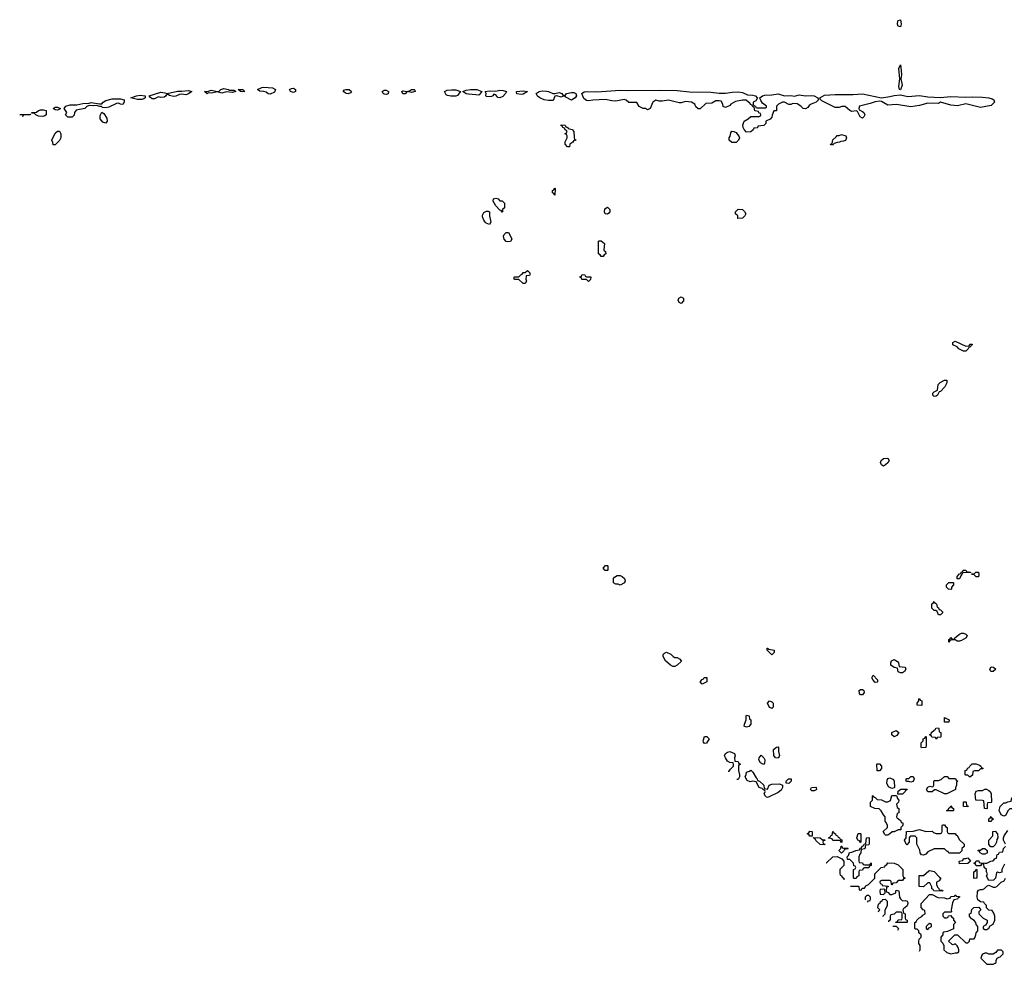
# Model space of a CAD drawing. Header units: inches. Extents: x 2735672 to 2903319, y 894031 to 1029782.
# Tile 1 of 167: x 2735672 to 2745016, y 1007572 to 1016531. Entities that reach past the tile are written whole.
import ezdxf

# ---------------------------------------------------------------- set-up
doc = ezdxf.new("R2010")
doc.units = ezdxf.units.IN
doc.header["$MEASUREMENT"] = 0
for name, color, linetype in [('C7031', 7, 'Continuous'), ('C7040', 7, 'Continuous'), ('C7041', 7, 'Continuous')]:
    doc.layers.add(name, color=color, linetype=linetype)

msp = doc.modelspace()

# ---------------------------------------------------------------- linework, layer by layer
at = {"layer": 'C7031', "color": 4, "elevation": 16}
for points in [[(2738050, 1015825.2), (2738030, 1015829.2), (2738010, 1015842.7), (2737990, 1015849.3), (2737952.3, 1015852.3), (2737928, 1015870), (2737970, 1015888), (2737990, 1015890.2), (2738070, 1015884.4), (2738100.7, 1015870), (2738090, 1015845.2)], [(2736790, 1015773.2), (2736726, 1015790), (2736782, 1015810), (2736815.6, 1015815.6), (2736862, 1015810), (2736862, 1015790), (2736850, 1015782), (2736830, 1015774)], [(2737250, 1015817.2), (2737210, 1015824), (2737190, 1015821.2), (2737154, 1015806), (2737130, 1015804), (2737093.6, 1015813.6), (2737070, 1015828), (2737054.4, 1015805.6), (2737042, 1015798), (2737010, 1015793.2), (2736990, 1015799), (2736970, 1015788.7), (2736950, 1015782), (2736930, 1015782), (2736913.6, 1015793.6), (2736902, 1015810), (2737010, 1015843.7), (2737050, 1015838.4), (2737070, 1015830.4), (2737170, 1015853.4), (2737210, 1015852.4), (2737270, 1015859.3), (2737304.7, 1015850), (2737273.2, 1015826.8)], [(2737662.8, 1015862.8), (2737703.6, 1015863.6), (2737718, 1015858), (2737722, 1015850), (2737690, 1015840.9), (2737630, 1015846.6), (2737590, 1015834), (2737550, 1015848.7), (2737490, 1015836), (2737462, 1015838), (2737450, 1015829), (2737426, 1015850), (2737465.1, 1015854.9), (2737490, 1015864), (2737550, 1015850.8), (2737565.2, 1015854.8), (2737582, 1015870), (2737610, 1015877.6), (2737652, 1015870)], [(2737790, 1015846), (2737766, 1015850), (2737746, 1015870), (2737791.3, 1015870), (2737798, 1015858), (2737810, 1015849.3)], [(2738270, 1015842), (2738250, 1015846), (2738242, 1015850), (2738233.2, 1015870), (2738250, 1015879.3), (2738270, 1015881.6), (2738290.7, 1015870), (2738290, 1015849.3)], [(2738790, 1015827), (2738768.7, 1015830), (2738741.2, 1015850), (2738755.1, 1015864.9), (2738768, 1015870), (2738798, 1015870), (2738820.7, 1015850), (2738810, 1015837.2)], [(2739150, 1015820.9), (2739130, 1015824.5), (2739121.2, 1015830), (2739113.2, 1015850), (2739130, 1015862), (2739150, 1015862), (2739170.8, 1015850), (2739170, 1015829)], [(2739390, 1015840.9), (2739350, 1015849), (2739330, 1015829.2), (2739307, 1015827), (2739299, 1015850), (2739310, 1015856.3), (2739350, 1015850.8), (2739370, 1015856), (2739390.5, 1015870.5), (2739414, 1015870), (2739422, 1015862), (2739424.7, 1015850)], [(2739764.8, 1015804.8), (2739731.8, 1015811.8), (2739720.1, 1015820.1), (2739702, 1015850), (2739730, 1015864.4), (2739770, 1015867.6), (2739810, 1015864.6), (2739854, 1015850), (2739827.7, 1015812.3), (2739810, 1015805.2)], [(2736030, 1015672.7), (2736010, 1015675.1), (2735989.4, 1015690), (2736010, 1015701.6), (2736030, 1015703), (2736058, 1015690), (2736050, 1015682)], [(2736650, 1015728), (2736630, 1015728.7), (2736610, 1015739), (2736590, 1015737.2), (2736518, 1015702), (2736490, 1015695.3), (2736458, 1015698), (2736447.3, 1015707.3), (2736432.7, 1015707.3), (2736398, 1015718), (2736370, 1015714), (2736330, 1015719), (2736310, 1015708.7), (2736290, 1015688), (2736206.4, 1015673.6), (2736192, 1015650), (2736190, 1015626), (2736170, 1015608), (2736128.4, 1015608.4), (2736108, 1015628), (2736118, 1015650), (2736094, 1015690), (2736109.4, 1015710), (2736150, 1015724.2), (2736215.5, 1015724.5), (2736270, 1015737.4), (2736330, 1015738.8), (2736350, 1015746), (2736430, 1015734), (2736450, 1015734.8), (2736465.2, 1015750), (2736490, 1015764.9), (2736550, 1015781.1), (2736630, 1015781.6), (2736664.7, 1015770), (2736664.7, 1015750)], [(2735890, 1015614), (2735850, 1015617.2), (2735826, 1015630), (2735810, 1015646), (2735786, 1015646), (2735786, 1015650), (2735830, 1015653.4), (2735849.8, 1015670.2), (2735870, 1015676.5), (2735897.5, 1015677.5), (2735924.7, 1015670), (2735922, 1015630), (2735910, 1015618)], [(2736490, 1015548.7), (2736460.2, 1015560.2), (2736435.3, 1015590), (2736436.4, 1015623.6), (2736450, 1015654), (2736470, 1015642), (2736498, 1015598), (2736501, 1015570)], [(2735990, 1015346), (2735987.3, 1015367.3), (2735978, 1015390), (2736010, 1015454), (2736030, 1015474), (2736050, 1015474), (2736062, 1015450), (2736062, 1015410), (2736050, 1015386), (2736010, 1015346)]]:
    msp.add_lwpolyline(points, close=True, dxfattribs=at)
for points in [[(2740000, 1015817.9), (2739930, 1015824), (2739909.5, 1015829.5), (2739878, 1015850), (2739910, 1015861.6), (2739950, 1015868.4), (2740000, 1015869.9)], [(2735671.9, 1015633.4), (2735709.2, 1015630.8)], [(2735709.2, 1015630.8), (2735774, 1015634), (2735770, 1015628), (2735710, 1015628), (2735701, 1015619), (2735698, 1015610), (2735698.4, 1015608.7)]]:
    msp.add_lwpolyline(points, dxfattribs=at)
at = {"layer": 'C7040', "color": 4, "elevation": 16}
for points in [[(2742570, 1009822), (2742548.7, 1009830), (2742548.9, 1009851.1), (2742566, 1009890), (2742566, 1009930), (2742570, 1009934), (2742594, 1009930), (2742598, 1009898), (2742612, 1009890), (2742612, 1009850), (2742590, 1009828)], [(2744448.7, 1009868.7), (2744448.7, 1009911.3), (2744492, 1009890), (2744490, 1009868.7)], [(2742170, 1009666), (2742160.4, 1009680.4), (2742158, 1009690), (2742170, 1009734), (2742192.7, 1009732.7), (2742214, 1009710), (2742190, 1009668)], [(2743970, 1009728), (2743948.4, 1009748.4), (2743948.7, 1009770), (2743991.1, 1009791.1), (2744014, 1009770), (2743996.9, 1009743.1)], [(2744230, 1009626), (2744228, 1009630), (2744228.4, 1009671.6), (2744246, 1009690), (2744246, 1009710), (2744262, 1009718), (2744270, 1009734), (2744274, 1009730), (2744274, 1009650), (2744270, 1009628)], [(2744370, 1009706), (2744362, 1009722), (2744327.3, 1009727.3), (2744322, 1009742), (2744306, 1009750), (2744322, 1009758), (2744326, 1009770), (2744350, 1009794), (2744362, 1009798), (2744367.3, 1009812.7), (2744390, 1009814), (2744394, 1009810), (2744398, 1009778), (2744414, 1009770), (2744414, 1009730), (2744410, 1009726), (2744378, 1009722)], [(2742870, 1009528), (2742846, 1009530), (2742827.3, 1009552.7), (2742826, 1009610), (2742852.7, 1009632.7), (2742870, 1009634), (2742872, 1009630), (2742872, 1009590), (2742882, 1009550)], [(2742730, 1009466), (2742703.1, 1009483.1), (2742688, 1009510), (2742688.4, 1009531.6), (2742710, 1009554), (2742734, 1009530), (2742742, 1009510), (2742739.6, 1009480.4)], [(2743830, 1009406), (2743808.4, 1009408.4), (2743806, 1009470), (2743810, 1009474), (2743830, 1009474), (2743851.6, 1009451.6), (2743851.6, 1009428.4)], [(2744690, 1009348), (2744670, 1009366), (2744650, 1009366), (2744646, 1009370), (2744646, 1009410), (2744662, 1009418), (2744667.3, 1009432.7), (2744682, 1009438), (2744687.3, 1009452.7), (2744710, 1009474), (2744750, 1009472), (2744779.6, 1009459.6), (2744794, 1009450), (2744798, 1009438), (2744814, 1009430), (2744810, 1009426), (2744790, 1009426), (2744771.6, 1009408.4), (2744732.7, 1009407.3), (2744718, 1009402), (2744712.7, 1009367.3)], [(2742770, 1009234), (2742786, 1009270), (2742810, 1009282), (2742883.6, 1009283.6), (2742912, 1009272), (2742911.6, 1009248.4), (2742896.9, 1009223.1), (2742870, 1009202), (2742790, 1009162), (2742770, 1009155.3), (2742758, 1009158), (2742750, 1009166), (2742738, 1009190), (2742746, 1009210), (2742742, 1009222), (2742730, 1009226), (2742718, 1009238), (2742689, 1009249), (2742662, 1009302), (2742630, 1009308), (2742603.1, 1009303.1), (2742576.4, 1009316.4), (2742558, 1009350), (2742567.3, 1009372.7), (2742570, 1009394), (2742596.4, 1009403.6), (2742610, 1009414), (2742630, 1009394), (2742659.6, 1009339.6), (2742672, 1009330), (2742674, 1009314), (2742694, 1009310), (2742734, 1009270), (2742738, 1009238)], [(2744130, 1009298), (2744110, 1009306), (2744090, 1009306), (2744086, 1009310), (2744086, 1009330), (2744090, 1009334), (2744110, 1009334), (2744130, 1009352), (2744150, 1009352), (2744162, 1009330), (2744150, 1009306)], [(2744470, 1009188), (2744448.4, 1009188.4), (2744370, 1009228), (2744352.7, 1009227.3), (2744330, 1009208), (2744290, 1009208.7), (2744278, 1009230), (2744288.9, 1009251.1), (2744310, 1009262), (2744330, 1009254), (2744342, 1009258), (2744346, 1009270), (2744346, 1009310), (2744350, 1009314), (2744390, 1009314), (2744416.4, 1009323.6), (2744450, 1009354), (2744472.7, 1009352.7), (2744490, 1009334), (2744552.7, 1009332.7), (2744558, 1009318), (2744574, 1009310), (2744562, 1009298), (2744562, 1009270), (2744552.7, 1009247.3), (2744551.6, 1009228.4)], [(2742970, 1009288), (2742946, 1009290), (2742946, 1009310), (2742968.4, 1009331.6), (2742994, 1009330), (2742994, 1009310)], [(2743950, 1009238), (2743916.4, 1009256.4), (2743902, 1009290), (2743903.1, 1009316.9), (2743910, 1009334), (2743930, 1009342), (2743963.6, 1009323.6), (2743972, 1009310), (2743974, 1009250), (2743970, 1009246)], [(2743190, 1009218), (2743178, 1009230), (2743186, 1009250), (2743228.4, 1009251.6), (2743232, 1009250), (2743234, 1009230), (2743230, 1009226), (2743210, 1009218)], [(2743890, 1008798), (2743882, 1008802), (2743866, 1008830), (2743906, 1008870), (2743906, 1008890), (2743896.4, 1008916.4), (2743886, 1008930), (2743886, 1008970), (2743868.4, 1008988.4), (2743848.4, 1009028.4), (2743827.3, 1009047.3), (2743788.4, 1009048.4), (2743746, 1009070), (2743746, 1009110), (2743766, 1009130), (2743766, 1009170), (2743770, 1009174), (2743778, 1009158), (2743790, 1009154), (2743810, 1009134), (2743850, 1009132), (2743890, 1009112), (2743910, 1009112), (2743934.6, 1009125.4), (2743950, 1009172), (2743994, 1009174), (2744003.6, 1009143.6), (2744014, 1009130), (2744011.6, 1009108.4), (2743994, 1009090), (2743998, 1009058), (2744014, 1009050), (2744014, 1009010), (2743998, 1009002), (2743994, 1008970), (2743998, 1008958), (2744012.7, 1008952.7), (2744032.7, 1008932.7), (2744038, 1008918), (2744052.7, 1008912.7), (2744054, 1008890), (2744034, 1008870), (2744032.7, 1008847.3), (2744010, 1008846), (2743971.6, 1008828.4), (2743952.7, 1008827.3), (2743930, 1008808), (2743910, 1008798)], [(2744006, 1009186), (2744007.3, 1009212.7), (2744032.7, 1009232.7), (2744092.7, 1009232.7), (2744090, 1009226), (2744078, 1009222), (2744074, 1009210), (2744050, 1009186)], [(2744850, 1009046), (2744828, 1009050), (2744822, 1009122), (2744810, 1009126), (2744747.3, 1009127.3), (2744738, 1009190), (2744750, 1009214), (2744770, 1009222), (2744810, 1009222), (2744830, 1009232), (2744848.4, 1009231.6), (2744870, 1009222), (2744882, 1009210), (2744892, 1009190), (2744894, 1009110), (2744890, 1009106), (2744858, 1009102), (2744854, 1009090), (2744854, 1009050)], [(2745010, 1008978), (2744986, 1008990), (2744968, 1009030), (2744978, 1009070), (2745010, 1009102), (2745030, 1009102), (2745050, 1009112), (2745082, 1009118), (2745086, 1009150), (2745102, 1009158), (2745110, 1009174), (2745118, 1009158), (2745134, 1009150), (2745134, 1009130), (2745118, 1009122), (2745110, 1009106), (2745098, 1009102), (2745092.7, 1009047.3), (2745070, 1009046), (2745050, 1009026), (2745030, 1008988)], [(2744470, 1009026), (2744466, 1009030), (2744482, 1009038), (2744490, 1009054), (2744502, 1009058), (2744510, 1009074), (2744518, 1009058), (2744534, 1009050), (2744534, 1009030), (2744530, 1009026)], [(2744670, 1009066), (2744627.3, 1009067.3), (2744630, 1009114), (2744650, 1009114), (2744654, 1009110), (2744658, 1009078), (2744672.7, 1009072.7)], [(2744490, 1008814), (2744550, 1008814), (2744558, 1008798), (2744570, 1008794), (2744590, 1008754), (2744634, 1008710), (2744634, 1008690), (2744614, 1008670), (2744612.7, 1008647.3), (2744590, 1008626), (2744490, 1008626), (2744482, 1008642), (2744470, 1008646), (2744450, 1008666), (2744350, 1008666), (2744290, 1008638), (2744270, 1008618), (2744250, 1008608), (2744228.7, 1008608.7), (2744218, 1008630), (2744214.6, 1008654.6), (2744187.3, 1008712.7), (2744186, 1008770), (2744170, 1008786), (2744130, 1008786), (2744118, 1008782), (2744114, 1008770), (2744114, 1008730), (2744090, 1008706), (2744086, 1008710), (2744068, 1008750), (2744086, 1008770), (2744087.3, 1008832.7), (2744150, 1008834), (2744210, 1008851.3), (2744270, 1008832), (2744330, 1008834), (2744343.6, 1008823.6), (2744370, 1008814), (2744410, 1008814), (2744422, 1008818), (2744426, 1008830), (2744426, 1008890), (2744430, 1008894), (2744450, 1008894), (2744458, 1008878), (2744474, 1008870), (2744474, 1008830), (2744478, 1008818)], [(2744870, 1008926), (2744868, 1008930), (2744868.4, 1008951.6), (2744882, 1008958), (2744890, 1008974), (2744898, 1008958), (2744912, 1008950), (2744898, 1008942), (2744890, 1008926)], [(2743170, 1008786), (2743162, 1008802), (2743146, 1008810), (2743162, 1008818), (2743170, 1008834), (2743192, 1008830), (2743194, 1008786), (2743190, 1008786)], [(2743470, 1008726), (2743462, 1008742), (2743450, 1008746), (2743390, 1008746), (2743382, 1008762), (2743347.3, 1008767.3), (2743350, 1008774), (2743362, 1008778), (2743370, 1008794), (2743382, 1008798), (2743387.3, 1008832.7), (2743392.7, 1008832.7), (2743398, 1008818), (2743414, 1008810), (2743418, 1008798), (2743434, 1008790), (2743438, 1008778), (2743452.7, 1008772.7), (2743458, 1008758), (2743472.7, 1008752.7), (2743474, 1008730)], [(2743650, 1008726), (2743642, 1008742), (2743626, 1008750), (2743618, 1008770), (2743630, 1008814), (2743650, 1008814), (2743654, 1008810), (2743654, 1008730)], [(2744910, 1008686), (2744887.3, 1008687.3), (2744868.4, 1008708.4), (2744868, 1008750), (2744906, 1008790), (2744906, 1008830), (2744930, 1008834), (2744952, 1008810), (2744954, 1008770), (2744943.6, 1008756.4), (2744942, 1008730), (2744930, 1008706)], [(2743310, 1008706), (2743267.3, 1008707.3), (2743227.3, 1008747.3), (2743222, 1008762), (2743207.3, 1008767.3), (2743206, 1008774), (2743267.3, 1008772.7), (2743290, 1008754), (2743312.7, 1008752.7), (2743312.7, 1008747.3), (2743298, 1008742), (2743294, 1008730), (2743298, 1008718), (2743312.7, 1008712.7)], [(2743690, 1008514), (2743730, 1008514), (2743742, 1008518), (2743750, 1008534), (2743754, 1008530), (2743754, 1008510), (2743738, 1008502), (2743730, 1008486), (2743690, 1008486), (2743678, 1008482), (2743670, 1008466), (2743638, 1008462), (2743634, 1008450), (2743634, 1008410), (2743618, 1008402), (2743610, 1008386), (2743590, 1008386), (2743586, 1008390), (2743586, 1008470), (2743602, 1008478), (2743606, 1008490), (2743602, 1008502), (2743587.3, 1008507.3), (2743586, 1008530), (2743550, 1008566), (2743527.3, 1008567.3), (2743526, 1008590), (2743536.4, 1008603.6), (2743547.3, 1008632.7), (2743570, 1008634), (2743608.4, 1008651.6), (2743642, 1008658), (2743650, 1008674), (2743662, 1008678), (2743667.3, 1008692.7), (2743682, 1008698), (2743687.3, 1008712.7), (2743702, 1008718), (2743707.3, 1008772.7), (2743730, 1008774), (2743734, 1008770), (2743734, 1008710), (2743730, 1008706), (2743698, 1008702), (2743692.7, 1008667.3), (2743658, 1008662), (2743654, 1008630), (2743643.6, 1008616.4), (2743634, 1008590), (2743634, 1008550), (2743638, 1008538), (2743670, 1008534), (2743678, 1008518)], [(2743490, 1008674), (2743530, 1008674), (2743534, 1008670), (2743530, 1008666), (2743498, 1008662), (2743492.7, 1008647.3), (2743470, 1008626), (2743446, 1008650), (2743466, 1008670), (2743467.3, 1008692.7), (2743472.7, 1008692.7), (2743478, 1008678)], [(2744810, 1008618), (2744786, 1008630), (2744782, 1008642), (2744766, 1008650), (2744770, 1008654), (2744790, 1008654), (2744808.4, 1008671.6), (2744831.6, 1008671.6), (2744854, 1008650), (2744854, 1008630), (2744850, 1008626), (2744830, 1008618)], [(2744590, 1008526), (2744588.4, 1008551.6), (2744622, 1008558), (2744630, 1008574), (2744650, 1008574), (2744670, 1008582), (2744694, 1008550), (2744670, 1008528)], [(2744430, 1008266), (2744347.3, 1008267.3), (2744342, 1008282), (2744328.4, 1008288.4), (2744327.3, 1008307.3), (2744310, 1008346), (2744290, 1008346), (2744250, 1008306), (2744208.4, 1008308.4), (2744207.3, 1008412.7), (2744250, 1008414), (2744300.4, 1008459.6), (2744310, 1008462), (2744350, 1008451.3), (2744399.6, 1008399.6), (2744414, 1008390), (2744396.9, 1008363.1), (2744374, 1008350), (2744374, 1008330), (2744382, 1008302), (2744394, 1008290), (2744398, 1008278), (2744430, 1008274), (2744434, 1008270)], [(2744730, 1008386), (2744726, 1008390), (2744726, 1008450), (2744742, 1008458), (2744750, 1008474), (2744754, 1008470), (2744754, 1008390), (2744750, 1008388)], [(2743870, 1008286), (2743838, 1008282), (2743834, 1008270), (2743838, 1008238), (2743870, 1008234), (2743886, 1008250), (2743882, 1008282)], [(2744310, 1007958), (2744294, 1007950), (2744274, 1007930), (2744274, 1007910), (2744290, 1007902), (2744302, 1007918), (2744326, 1007930), (2744326, 1007950), (2744316.4, 1007956.4)], [(2744990, 1007706), (2744950, 1007706), (2744936.9, 1007683.1), (2744911.6, 1007668.4), (2744870, 1007668), (2744850, 1007678), (2744830, 1007678), (2744810, 1007668), (2744802, 1007658), (2744792, 1007630), (2744850, 1007574), (2744910, 1007572), (2744930, 1007582), (2744938, 1007590), (2744938, 1007610), (2744950, 1007634), (2744976.4, 1007643.6), (2745006, 1007670), (2745006, 1007690)]]:
    msp.add_lwpolyline(points, close=True, dxfattribs=at)
for points in [[(2742812, 1010000), (2742810, 1009998), (2742806.1, 1010000)], [(2742400.4, 1009396.1), (2742400.4, 1009399.6), (2742416.4, 1009423.6), (2742446, 1009450), (2742446, 1009470), (2742442, 1009482), (2742410, 1009486), (2742390, 1009498), (2742369, 1009529), (2742362, 1009550), (2742368.7, 1009570), (2742390, 1009584.7), (2742411.1, 1009591.1), (2742454, 1009570), (2742462, 1009550), (2742454, 1009530), (2742458, 1009498), (2742490, 1009494), (2742498, 1009478), (2742514, 1009470), (2742498, 1009462), (2742494, 1009450), (2742492, 1009410), (2742502, 1009370), (2742502, 1009350), (2742490, 1009326), (2742477.5, 1009324.3)], [(2745026, 1008710), (2745008.4, 1008748.4), (2745008, 1008770), (2745015.3, 1008790), (2745050, 1008842)], [(2745018, 1008522), (2744992, 1008470), (2744992.7, 1008447.3), (2744970, 1008438), (2744950, 1008446), (2744942, 1008438), (2744931.6, 1008388.4), (2744914, 1008370), (2744870, 1008366), (2744848, 1008408), (2744858, 1008430), (2744846, 1008450), (2744846, 1008470), (2744826, 1008490), (2744822, 1008522), (2744810, 1008526), (2744798, 1008522), (2744790, 1008506), (2744750, 1008506), (2744742, 1008522), (2744726, 1008530), (2744742, 1008538), (2744750, 1008554), (2744772.7, 1008552.7), (2744778, 1008538), (2744790, 1008534), (2744830, 1008532), (2744850, 1008532), (2744888.4, 1008551.6), (2744910, 1008552), (2744930, 1008574), (2744942, 1008578), (2744947.3, 1008612.7), (2744962, 1008618), (2744970, 1008634), (2745002, 1008638), (2745008.4, 1008671.6), (2745026, 1008690)], [(2743324.7, 1008533.7), (2743330, 1008534), (2743388.4, 1008591.6), (2743430, 1008594), (2743472.7, 1008572.7), (2743494, 1008550), (2743494, 1008510), (2743454, 1008470), (2743454, 1008430), (2743458, 1008418), (2743470, 1008414), (2743478, 1008398), (2743494, 1008390), (2743494, 1008373.6)], [(2743557, 1008314), (2743630, 1008314), (2743634, 1008310), (2743638, 1008278), (2743650, 1008274), (2743662, 1008278), (2743667.3, 1008292.7), (2743690, 1008294), (2743703.1, 1008316.9), (2743726, 1008330), (2743786, 1008390), (2743786, 1008430), (2743846, 1008490), (2743882, 1008498), (2743886, 1008510), (2743902, 1008518), (2743910, 1008534), (2743970, 1008532), (2744010, 1008514), (2744054, 1008470), (2744054, 1008410), (2744058, 1008398), (2744074, 1008390), (2744058, 1008382), (2744050, 1008366), (2744010, 1008366), (2743990, 1008346), (2743958, 1008342), (2743950, 1008326), (2743946, 1008330), (2743942, 1008362), (2743930, 1008366), (2743850, 1008366), (2743838, 1008362), (2743834, 1008350), (2743838, 1008338), (2743852.7, 1008332.7), (2743858, 1008318), (2743912.7, 1008312.7), (2743912.7, 1008307.3), (2743898, 1008302), (2743894, 1008270), (2743898, 1008258), (2743912.7, 1008252.7), (2743930, 1008234), (2743950, 1008234), (2743986, 1008250), (2743986, 1008270), (2743990, 1008274), (2744014, 1008270), (2744022, 1008210), (2744031.6, 1008191.6), (2744050, 1008174), (2744076.9, 1008176.9), (2744094, 1008170), (2744099.6, 1008159.6), (2744102, 1008150), (2744092.7, 1008127.3), (2744072.7, 1008107.3), (2744058, 1008102), (2744054, 1008090), (2744058, 1008058), (2744074, 1008050), (2744074, 1008010), (2744078, 1007998), (2744094, 1007990), (2744092.7, 1007967.3), (2743987.3, 1007967.3), (2743987.3, 1007972.7), (2744002, 1007978), (2744007.3, 1007992.7), (2744042, 1007998), (2744046, 1008010), (2744046, 1008050), (2744042, 1008062), (2744030, 1008066), (2743990, 1008066), (2743970, 1008046), (2743938, 1008042), (2743934, 1008030), (2743934, 1007990), (2743918, 1007982), (2743916.9, 1007973.5)], [(2744210.1, 1007696.3), (2744218, 1007710), (2744218, 1007750), (2744206, 1007770), (2744206, 1007790), (2744208.4, 1007811.6), (2744226, 1007830), (2744226, 1007850), (2744206, 1007870), (2744206, 1007890), (2744190, 1007906), (2744170, 1007906), (2744166, 1007910), (2744166, 1007970), (2744182, 1007978), (2744186, 1007990), (2744206, 1008010), (2744234.6, 1008025.4), (2744242, 1008038), (2744266, 1008050), (2744262, 1008082), (2744247.3, 1008087.3), (2744226, 1008110), (2744226, 1008150), (2744307.3, 1008232.7), (2744330, 1008234), (2744385.4, 1008205.4), (2744450, 1008202), (2744470, 1008194), (2744502, 1008198), (2744510, 1008214), (2744542, 1008218), (2744550, 1008232), (2744558, 1008218), (2744590, 1008214), (2744592, 1008210), (2744578, 1008202), (2744571.6, 1008188.4), (2744538, 1008182), (2744523.6, 1008156.4), (2744512, 1008090), (2744514, 1008070), (2744510, 1008066), (2744450, 1008066), (2744434, 1008050), (2744434, 1008030), (2744450, 1008014), (2744470, 1008014), (2744482, 1008018), (2744487.3, 1008032.7), (2744510, 1008034), (2744518, 1008018), (2744534, 1008010), (2744534, 1007990), (2744554, 1007970), (2744534, 1007950), (2744532.7, 1007907.3), (2744476.9, 1007883.1), (2744443.6, 1007876.4), (2744434, 1007870), (2744434, 1007850), (2744414, 1007830), (2744414, 1007790), (2744432.7, 1007772.7), (2744442, 1007750), (2744442, 1007710), (2744470, 1007684.7), (2744510, 1007672), (2744550, 1007682), (2744570, 1007682), (2744586, 1007690), (2744586, 1007710), (2744578, 1007730), (2744570, 1007746), (2744550, 1007766), (2744530, 1007758), (2744520.4, 1007760.4), (2744486, 1007790), (2744547.3, 1007852.7), (2744572.7, 1007852.7), (2744650, 1007774), (2744670, 1007774), (2744686, 1007790), (2744687.3, 1007812.7), (2744730, 1007814), (2744736.4, 1007823.6), (2744747.3, 1007852.7), (2744748, 1007872), (2744766, 1007890), (2744766, 1007930), (2744748, 1007948), (2744746, 1007970), (2744728.4, 1007988.4), (2744703.1, 1008003.1), (2744686, 1008030), (2744686, 1008050), (2744702, 1008058), (2744707.3, 1008092.7), (2744726, 1008110), (2744772.7, 1008112.7), (2744794, 1008090), (2744774, 1008070), (2744774, 1008050), (2744814, 1008010), (2744854, 1007990), (2744852.7, 1007967.3), (2744838, 1007942), (2744814, 1007930), (2744814, 1007910), (2744830, 1007902), (2744850, 1007902), (2744870, 1007914), (2744882, 1007938), (2744910, 1007954), (2744926, 1007990), (2744926, 1008030), (2744916.4, 1008056.4), (2744902, 1008082), (2744870, 1008086), (2744847.3, 1008107.3), (2744846, 1008130), (2744827.3, 1008147.3), (2744822, 1008162), (2744790, 1008166), (2744764.7, 1008184.7), (2744758, 1008210), (2744760.4, 1008259.6), (2744770, 1008274), (2744790, 1008282), (2744810, 1008282), (2744828.4, 1008291.6), (2744850, 1008314), (2744870, 1008322), (2744910, 1008302), (2744930, 1008302), (2744946, 1008310), (2744986, 1008350), (2745015.3, 1008364.7), (2745026, 1008390)], [(2743730, 1008226), (2743710, 1008226), (2743694, 1008210), (2743694, 1008184.4)], [(2743717.6, 1008162.1), (2743727.3, 1008172.7), (2743742, 1008178), (2743746, 1008190), (2743746, 1008210), (2743730, 1008226)], [(2743890, 1008186), (2743858, 1008182), (2743854, 1008170), (2743838, 1008162), (2743830, 1008146), (2743818, 1008142), (2743814, 1008110), (2743834, 1008090), (2743823.6, 1008076.4), (2743819.7, 1008065.6)], [(2743863.4, 1008024.2), (2743867.3, 1008032.7), (2743886, 1008050), (2743886, 1008090), (2743908, 1008130), (2743907.3, 1008167.3), (2743890, 1008186)], [(2743958.7, 1007934), (2743990, 1007934), (2744012.7, 1007912.7), (2744003, 1007892.1)]]:
    msp.add_lwpolyline(points, dxfattribs=at)
at = {"layer": 'C7041', "color": 4, "elevation": 16}
for points in [[(2744030, 1016464), (2744010, 1016468.7), (2744002.7, 1016490), (2744004.1, 1016515.9), (2744010, 1016524.7), (2744030, 1016531.3), (2744037.1, 1016490)], [(2744030, 1015865.2), (2744022, 1015870), (2744016.5, 1015896.5), (2744024, 1015970), (2744014, 1016070), (2744030, 1016102), (2744038, 1016050), (2744039.1, 1016010), (2744034, 1015970), (2744046.8, 1015910)], [(2740230, 1015789), (2740210, 1015794), (2740190, 1015818), (2740170, 1015826), (2740162, 1015810), (2740150, 1015804), (2740130, 1015799), (2740102, 1015802), (2740095.3, 1015810), (2740099, 1015830), (2740088, 1015850), (2740130, 1015857.4), (2740190, 1015853.7), (2740230, 1015862.8), (2740260.3, 1015860.3), (2740291.3, 1015850), (2740282.8, 1015830), (2740256.7, 1015803.3)], [(2740430, 1015822), (2740389.3, 1015829.3), (2740386, 1015850), (2740450, 1015855.5), (2740492, 1015850), (2740450, 1015826)], [(2740750, 1015830.4), (2740790, 1015842), (2740818, 1015830), (2740830, 1015812), (2740850, 1015812), (2740862, 1015830), (2740910, 1015842), (2740930, 1015839.5), (2740950.8, 1015830), (2740954.8, 1015810), (2740944.7, 1015790), (2740910, 1015768), (2740855.3, 1015795.3), (2740850, 1015806), (2740830, 1015806), (2740810, 1015798), (2740770, 1015808.7), (2740750, 1015806), (2740735.3, 1015764.7), (2740690, 1015764), (2740650, 1015772.7), (2740609.4, 1015789.4), (2740586.6, 1015806.6), (2740573.2, 1015830), (2740602, 1015850), (2740630, 1015855.3), (2740670, 1015854.4), (2740691.8, 1015851.8), (2740730, 1015832.2)], [(2741450, 1015858.7), (2741750, 1015863.1), (2741910, 1015859), (2742027.5, 1015847.5), (2742230, 1015843.7), (2742310, 1015833.4), (2742370, 1015834.6), (2742434.5, 1015845.5), (2742490, 1015848.7), (2742530, 1015840.3), (2742577.3, 1015817.3), (2742630, 1015817), (2742654, 1015810), (2742670.6, 1015790.6), (2742674, 1015790), (2742656.9, 1015763.1), (2742634, 1015750), (2742634, 1015730), (2742638, 1015718), (2742654, 1015710), (2742658, 1015698), (2742670, 1015694), (2742750, 1015694), (2742758, 1015702), (2742758, 1015710), (2742721.2, 1015741.2), (2742704, 1015764), (2742695.3, 1015790), (2742722.7, 1015810), (2742743.3, 1015816.7), (2742810, 1015818.6), (2742870, 1015828.5), (2742930, 1015810.3), (2742990, 1015812.2), (2743025.2, 1015805.2), (2743070, 1015817.8), (2743130, 1015808), (2743190, 1015813.4), (2743210.2, 1015810.2), (2743246.8, 1015790), (2743254, 1015770), (2743241.4, 1015758.6), (2743230, 1015749), (2743182, 1015730), (2743163.5, 1015716.5), (2743150, 1015698), (2743130, 1015686), (2743106, 1015690), (2743086, 1015710), (2743050, 1015733.2), (2743010, 1015738), (2742990, 1015728), (2742970, 1015728), (2742930, 1015748.7), (2742910, 1015748.7), (2742896.9, 1015743.1), (2742874, 1015730), (2742854, 1015710), (2742852.7, 1015667.3), (2742830, 1015666), (2742812.7, 1015627.3), (2742810, 1015606), (2742792.7, 1015587.3), (2742754, 1015570), (2742751.6, 1015548.4), (2742732.7, 1015527.3), (2742678, 1015522), (2742672.7, 1015507.3), (2742638, 1015502), (2742632.7, 1015487.3), (2742610, 1015468), (2742570, 1015466), (2742548.4, 1015488.4), (2742538, 1015510), (2742535.3, 1015530), (2742546, 1015570), (2742586, 1015590), (2742610, 1015614), (2742690, 1015614), (2742702, 1015618), (2742706, 1015630), (2742702, 1015642), (2742687.3, 1015647.3), (2742682, 1015662), (2742647.3, 1015667.3), (2742642, 1015702), (2742630, 1015706), (2742622, 1015722), (2742607.3, 1015727.3), (2742602, 1015742), (2742590, 1015746), (2742567.3, 1015767.3), (2742530, 1015768.7), (2742464.5, 1015755.5), (2742422, 1015730), (2742410, 1015718), (2742370, 1015698), (2742347.3, 1015707.3), (2742346, 1015730), (2742330, 1015758), (2742310, 1015762), (2742279.6, 1015760.4), (2742239.6, 1015740.4), (2742183.6, 1015736.4), (2742130, 1015686), (2742110, 1015686), (2742090, 1015706), (2742078, 1015730), (2742046, 1015750), (2741990, 1015754), (2741950, 1015742), (2741930, 1015742), (2741830, 1015769), (2741770, 1015759), (2741740.2, 1015760.2), (2741710, 1015768), (2741682, 1015750), (2741654, 1015690), (2741630, 1015678), (2741610, 1015688), (2741588.9, 1015688.9), (2741550, 1015708), (2741530, 1015746), (2741452.7, 1015747.3), (2741428.9, 1015768.9), (2741410, 1015774), (2741330, 1015759.3), (2741290, 1015761.2), (2741230, 1015773.2), (2741110, 1015769.2), (2741070, 1015761.2), (2741050, 1015764), (2741024.8, 1015784.8), (2741006, 1015830), (2741030, 1015846.4), (2741050, 1015848.8), (2741150, 1015846.4), (2741370, 1015863.6)], [(2743850, 1015790.5), (2743930, 1015801.6), (2743970, 1015813.4), (2744030, 1015819.3), (2744101.8, 1015801.8), (2744210, 1015813.1), (2744290, 1015800.3), (2744410, 1015793.7), (2744510, 1015803.9), (2744650, 1015795.3), (2744710, 1015799), (2744810, 1015795.3), (2744870, 1015788.8), (2744899.6, 1015779.6), (2744917.3, 1015770), (2744922.8, 1015750), (2744890, 1015718), (2744790, 1015699.3), (2744650, 1015732), (2744572.9, 1015712.9), (2744510, 1015719.3), (2744412, 1015748), (2744390, 1015738), (2744290, 1015739.3), (2744210, 1015716), (2744130, 1015704), (2743993.2, 1015726.8), (2743910, 1015722), (2743850, 1015754), (2743830, 1015759.3), (2743790, 1015752.3), (2743744.5, 1015735.5), (2743642, 1015710), (2743634, 1015690), (2743638, 1015678), (2743670, 1015662), (2743682, 1015650), (2743691.3, 1015630), (2743682, 1015610), (2743670, 1015598), (2743648, 1015610), (2743622, 1015662), (2743610, 1015666), (2743570, 1015662), (2743550, 1015668.7), (2743507.3, 1015707.3), (2743472.7, 1015707.3), (2743450, 1015698), (2743410, 1015698), (2743283.2, 1015763.2), (2743272.9, 1015772.9), (2743266, 1015790), (2743310, 1015814), (2743410, 1015821.7), (2743583, 1015823), (2743670, 1015828.8)], [(2740870, 1015326), (2740848, 1015350), (2740848, 1015372), (2740866, 1015410), (2740866, 1015430), (2740862, 1015442), (2740846, 1015450), (2740862, 1015458), (2740866, 1015470), (2740862, 1015482), (2740847.3, 1015487.3), (2740842, 1015502), (2740826, 1015510), (2740822, 1015522), (2740810, 1015526), (2740810, 1015534), (2740850, 1015532), (2740854, 1015514), (2740874, 1015510), (2740878, 1015498), (2740914, 1015490), (2740931.6, 1015471.6), (2740934, 1015410), (2740938, 1015398), (2740952, 1015390), (2740930, 1015386), (2740922, 1015370), (2740894, 1015350), (2740890, 1015326)], [(2742430, 1015368), (2742406, 1015390), (2742406, 1015410), (2742414.6, 1015425.4), (2742420.4, 1015459.6), (2742430, 1015474), (2742450, 1015472), (2742470, 1015462), (2742499.6, 1015419.6), (2742502, 1015410), (2742494, 1015390), (2742470, 1015368)], [(2743370, 1015346), (2743368, 1015350), (2743382, 1015358), (2743387.3, 1015392.7), (2743420.4, 1015419.6), (2743430, 1015434), (2743450, 1015434), (2743470, 1015442), (2743510.9, 1015430.9), (2743518, 1015410), (2743510, 1015386), (2743490, 1015378), (2743463.6, 1015376.4), (2743451.1, 1015368.9), (2743430, 1015368), (2743402, 1015358), (2743390, 1015346)], [(2740750, 1014868), (2740742, 1014882), (2740728, 1014890), (2740728.4, 1014911.6), (2740742, 1014918), (2740750, 1014934), (2740754, 1014930)], [(2740250, 1014706), (2740242, 1014722), (2740230, 1014726), (2740190, 1014766), (2740166, 1014810), (2740168.4, 1014831.6), (2740190, 1014838), (2740211.6, 1014831.6), (2740230, 1014814), (2740250, 1014812), (2740272, 1014790), (2740271.6, 1014748.4), (2740254, 1014730), (2740254, 1014710)], [(2740130, 1014588.7), (2740100.2, 1014600.2), (2740088, 1014610), (2740075.3, 1014630), (2740063.1, 1014663.1), (2740063.1, 1014676.9), (2740076.4, 1014703.6), (2740103.1, 1014716.9), (2740116.9, 1014716.9), (2740132, 1014710), (2740132, 1014670), (2740142, 1014610)], [(2741250, 1014688), (2741229.1, 1014689.1), (2741222, 1014710), (2741224, 1014736), (2741250, 1014752), (2741272, 1014730), (2741271.6, 1014708.4), (2741263.6, 1014696.4)], [(2742487.3, 1014647.3), (2742486, 1014670), (2742466, 1014690), (2742466, 1014710), (2742490, 1014734), (2742530, 1014732), (2742551.1, 1014711.1), (2742562, 1014690), (2742554, 1014670), (2742530, 1014648)], [(2740303.1, 1014423.1), (2740288.9, 1014428.9), (2740269, 1014449), (2740263.1, 1014476.9), (2740270, 1014494), (2740290, 1014514), (2740310, 1014514), (2740339.6, 1014459.6), (2740342, 1014450), (2740330, 1014428)], [(2741190, 1014286), (2741182, 1014302), (2741166, 1014310), (2741166, 1014430), (2741170, 1014434), (2741190, 1014434), (2741222, 1014410), (2741214, 1014350), (2741218, 1014338), (2741232.7, 1014332.7), (2741234, 1014310), (2741218, 1014302), (2741210, 1014286)], [(2740470, 1014028), (2740448.4, 1014028.4), (2740410, 1014066), (2740370, 1014066), (2740366, 1014070), (2740366, 1014090), (2740370, 1014094), (2740410, 1014094), (2740427.3, 1014112.7), (2740442, 1014118), (2740450, 1014134), (2740470, 1014134), (2740490, 1014154), (2740514, 1014130), (2740514, 1014110), (2740510, 1014106), (2740478, 1014102), (2740474, 1014070), (2740482, 1014050)], [(2741070, 1014048.7), (2741050, 1014066), (2741007.3, 1014067.3), (2741002, 1014082), (2740990, 1014086), (2740988.4, 1014091.6), (2741002, 1014098), (2741010, 1014114), (2741034, 1014110), (2741038, 1014098), (2741050, 1014094), (2741091.3, 1014091.3), (2741090, 1014066)], [(2741950, 1013838), (2741930, 1013848), (2741922, 1013870), (2741926, 1013890), (2741950, 1013902), (2741972, 1013890), (2741970, 1013866)], [(2744650, 1013434), (2744682, 1013438), (2744690, 1013454), (2744710, 1013454), (2744710, 1013446), (2744698, 1013442), (2744694, 1013430), (2744678, 1013422), (2744674, 1013410), (2744650, 1013388), (2744628.9, 1013388.9), (2744586, 1013410), (2744568.4, 1013428.4), (2744528.9, 1013448.9), (2744526, 1013470), (2744550, 1013482)], [(2744350, 1012958), (2744343.1, 1012963.1), (2744338, 1012970), (2744338, 1012990), (2744350, 1013002), (2744382, 1013018), (2744387.3, 1013072.7), (2744408.4, 1013091.6), (2744450, 1013112), (2744470, 1013112), (2744471.6, 1013088.4), (2744452, 1013050), (2744410, 1013006), (2744398, 1013002), (2744382, 1012970), (2744370, 1012962)], [(2743870, 1012298), (2743850, 1012308), (2743842, 1012330), (2743848.7, 1012350), (2743869.1, 1012370.9), (2743910, 1012372), (2743922, 1012350), (2743910.9, 1012329.1), (2743890, 1012308)], [(2741250, 1011306), (2741227.3, 1011307.3), (2741208.4, 1011328.4), (2741230, 1011354), (2741250, 1011354), (2741252, 1011350), (2741254, 1011310)], [(2744694, 1011286), (2744632.7, 1011287.3), (2744618, 1011282), (2744614, 1011270), (2744602, 1011258), (2744590, 1011228), (2744567.3, 1011227.3), (2744568, 1011250), (2744590, 1011274), (2744602, 1011278), (2744610, 1011294), (2744622, 1011298), (2744626, 1011310), (2744651.1, 1011311.1), (2744658, 1011298), (2744694, 1011290)], [(2741370, 1011168), (2741350, 1011178), (2741330, 1011178), (2741306, 1011190), (2741308.4, 1011231.6), (2741316.4, 1011243.6), (2741341.2, 1011258.8), (2741370, 1011261), (2741390, 1011251.3), (2741410.6, 1011230.6), (2741418, 1011210), (2741411.1, 1011188.9)], [(2744750, 1011248), (2744730, 1011266), (2744710, 1011268), (2744706, 1011274), (2744730, 1011274), (2744746, 1011290), (2744770, 1011292), (2744774, 1011270), (2744770, 1011248)], [(2744510, 1011128), (2744486, 1011130), (2744466, 1011150), (2744466, 1011170), (2744490, 1011192), (2744530, 1011194), (2744534, 1011190), (2744534, 1011170), (2744514, 1011150), (2744514, 1011130)], [(2744390, 1010886), (2744378, 1010918), (2744367.3, 1010927.3), (2744350, 1010928), (2744328.7, 1010950), (2744328.4, 1010991.6), (2744342, 1010998), (2744350, 1011014), (2744358, 1010998), (2744371.6, 1010991.6), (2744378, 1010958), (2744390, 1010954), (2744398, 1010938), (2744410, 1010934), (2744430, 1010914), (2744430, 1010906), (2744410, 1010886)], [(2744570, 1010635.3), (2744550, 1010648), (2744510, 1010646), (2744498, 1010642), (2744490, 1010626), (2744488.4, 1010651.6), (2744502, 1010658), (2744506, 1010670), (2744510, 1010672), (2744518, 1010658), (2744530, 1010654), (2744542, 1010658), (2744546, 1010670), (2744590, 1010704.7), (2744610, 1010712), (2744630, 1010712), (2744650, 1010702), (2744662, 1010690), (2744654, 1010670), (2744610, 1010642), (2744590, 1010635.3)], [(2742810, 1010508), (2742766, 1010550), (2742766, 1010570), (2742770, 1010572), (2742782, 1010562), (2742832, 1010550), (2742831.6, 1010528.4)], [(2741890, 1010482), (2741910, 1010482), (2741934, 1010470), (2741951.6, 1010448.4), (2741910, 1010408), (2741890, 1010395.3), (2741870, 1010395.3), (2741849.1, 1010409.1), (2741802, 1010450), (2741778, 1010490), (2741778, 1010510), (2741790, 1010522), (2741811.1, 1010531.1), (2741850, 1010514), (2741874, 1010490)], [(2744030, 1010338), (2744007.3, 1010347.3), (2744002, 1010382), (2743970, 1010386), (2743938, 1010410), (2743938, 1010430), (2743946, 1010450), (2743970, 1010462), (2744003.6, 1010443.6), (2744012, 1010430), (2744018, 1010398), (2744074, 1010390), (2744082, 1010370), (2744070, 1010348), (2744050, 1010338)], [(2744888, 1010348), (2744880.4, 1010360.4), (2744878, 1010370), (2744890, 1010392), (2744914, 1010390), (2744934, 1010370), (2744910, 1010348.7)], [(2742150, 1010228), (2742129.1, 1010250.9), (2742150, 1010274), (2742162, 1010278), (2742167.3, 1010292.7), (2742192.7, 1010292.7), (2742194, 1010250)], [(2743790, 1010246), (2743770, 1010266), (2743758, 1010290), (2743770, 1010314), (2743814, 1010270), (2743814, 1010250), (2743810, 1010248)], [(2743650, 1010128), (2743640.4, 1010140.4), (2743638, 1010170), (2743650, 1010178), (2743670, 1010178), (2743682, 1010170), (2743684.7, 1010150), (2743670, 1010128.7)], [(2744230, 1010026), (2744188, 1010030), (2744188, 1010050), (2744206, 1010070), (2744206, 1010090), (2744210, 1010094), (2744218, 1010078), (2744234, 1010070), (2744234, 1010030)]]:
    msp.add_lwpolyline(points, close=True, dxfattribs=at)
for points in [[(2740000, 1015869.9), (2740010.2, 1015870.2), (2740058, 1015850), (2740041, 1015830), (2740038.8, 1015821.2), (2740030, 1015815.3), (2740000, 1015817.9)], [(2742806.1, 1010000), (2742788.9, 1010008.9), (2742768.9, 1010048.9), (2742788.9, 1010071.1), (2742810, 1010062), (2742822, 1010050), (2742822, 1010010), (2742812, 1010000)]]:
    msp.add_lwpolyline(points, dxfattribs=at)

doc.saveas('drawing.dxf')
